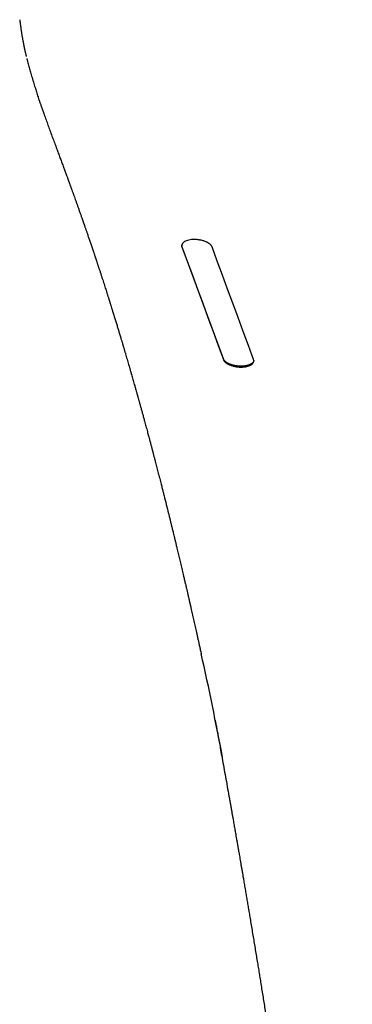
# Model space of a CAD drawing. Header units: millimetres. Extents: x 8 to 749, y 12 to 447.
# Tile 6 of 29: x 367 to 374, y 113 to 136. Entities that reach past the tile are written whole.
import ezdxf

# ---------------------------------------------------------------- set-up
doc = ezdxf.new("R2010")
doc.units = ezdxf.units.MM

msp = doc.modelspace()

# ---------------------------------------------------------------- linework, layer by layer
at = {"color": 7, "linetype": 'Continuous', "lineweight": 30}
for p, q in [((366.793, 135.213), (366.797, 135.191)), ((371.303, 128.267), (370.356, 130.848))]:
    msp.add_line(p, q, dxfattribs=at)
at = {"color": 7, "linetype": 'Continuous', "lineweight": 30, "flags": 128}
for points in [[(370.356, 130.829), (370.475, 130.506), (370.593, 130.183), (370.711, 129.861), (370.829, 129.538), (370.948, 129.216), (371.066, 128.893), (371.184, 128.571), (371.303, 128.248)], [(371.991, 128.251), (371.873, 128.572), (371.755, 128.894), (371.637, 129.217), (371.518, 129.539), (371.4, 129.861), (371.282, 130.183), (371.163, 130.505), (371.045, 130.828)]]:
    msp.add_lwpolyline(points, dxfattribs=at)
at = {"color": 7, "linetype": 'Continuous', "lineweight": 30}
for points, knots in [([(366.647, 136.03), (366.647, 136.03), (366.648, 136.021), (366.65, 136.005), (366.652, 135.982), (366.655, 135.962), (366.658, 135.939), (366.661, 135.912), (366.666, 135.878), (366.671, 135.844), (366.675, 135.812), (366.68, 135.783), (366.684, 135.756), (366.687, 135.732), (366.691, 135.71), (366.694, 135.688), (366.699, 135.66), (366.704, 135.63), (366.71, 135.596), (366.716, 135.561), (366.723, 135.525), (366.731, 135.486), (366.737, 135.454), (366.742, 135.43), (366.744, 135.416), (366.747, 135.404), (366.749, 135.392), (366.752, 135.377), (366.756, 135.36), (366.761, 135.338), (366.766, 135.312), (366.773, 135.282), (366.781, 135.248), (366.786, 135.224), (366.789, 135.211)], [0, 0, 0, 0, 0.001246, 0.033972, 0.062807, 0.087755, 0.109461, 0.14611, 0.187408, 0.232785, 0.26894, 0.305473, 0.33827, 0.366704, 0.392048, 0.418987, 0.447956, 0.491718, 0.531462, 0.571675, 0.616019, 0.664023, 0.714534, 0.734175, 0.751277, 0.765839, 0.778391, 0.79498, 0.817314, 0.843634, 0.875062, 0.911598, 0.953244, 1, 1, 1, 1]), ([(366.809, 135.14), (366.81, 135.136), (366.813, 135.124), (366.819, 135.101), (366.829, 135.064), (366.841, 135.017), (366.856, 134.961), (366.871, 134.907), (366.886, 134.852), (366.902, 134.796), (366.919, 134.735), (366.938, 134.67), (366.958, 134.604), (366.977, 134.54), (366.995, 134.482), (367.012, 134.429), (367.028, 134.376), (367.047, 134.319), (367.062, 134.271), (367.075, 134.233), (367.083, 134.208), (367.09, 134.189), (367.095, 134.174), (367.1, 134.159), (367.106, 134.14), (367.115, 134.115), (367.126, 134.084), (367.138, 134.048), (367.152, 134.009), (367.166, 133.968), (367.181, 133.925), (367.205, 133.858), (367.238, 133.765), (367.282, 133.645), (367.327, 133.523), (367.372, 133.399), (367.417, 133.278), (367.46, 133.163), (367.5, 133.054), (367.538, 132.952), (367.575, 132.853), (367.611, 132.754), (367.641, 132.674), (367.663, 132.613), (367.678, 132.572), (367.694, 132.53), (367.709, 132.488), (367.723, 132.45), (367.735, 132.418), (367.744, 132.394), (367.751, 132.373), (367.757, 132.357), (367.762, 132.344), (367.765, 132.334), (367.77, 132.322), (367.775, 132.306), (367.782, 132.287), (367.791, 132.264), (367.805, 132.225), (367.824, 132.171), (367.849, 132.104), (367.872, 132.039), (367.895, 131.976), (367.917, 131.913), (367.94, 131.849), (367.964, 131.782), (367.989, 131.711), (368.015, 131.638), (368.037, 131.576), (368.054, 131.528), (368.065, 131.496), (368.075, 131.468), (368.083, 131.445), (368.089, 131.426), (368.094, 131.412), (368.098, 131.401), (368.102, 131.389), (368.107, 131.375), (368.113, 131.357), (368.121, 131.336), (368.129, 131.311), (368.139, 131.284), (368.148, 131.256), (368.158, 131.229), (368.167, 131.201), (368.177, 131.173), (368.193, 131.128), (368.214, 131.065), (368.243, 130.982), (368.272, 130.896), (368.302, 130.805), (368.327, 130.734), (368.344, 130.683), (368.353, 130.655), (368.362, 130.629), (368.369, 130.608), (368.375, 130.589), (368.38, 130.574), (368.384, 130.562), (368.387, 130.553), (368.39, 130.545), (368.393, 130.536), (368.397, 130.523), (368.402, 130.507), (368.408, 130.489), (368.416, 130.467), (368.424, 130.442), (368.433, 130.414), (368.443, 130.383), (368.453, 130.351), (368.464, 130.32), (368.487, 130.25), (368.513, 130.169), (368.543, 130.077), (368.563, 130.013), (368.584, 129.95), (368.603, 129.889), (368.619, 129.839), (368.632, 129.799), (368.641, 129.768), (368.651, 129.739), (368.66, 129.711), (368.668, 129.684), (368.676, 129.658), (368.683, 129.637), (368.688, 129.622), (368.691, 129.611), (368.694, 129.602), (368.697, 129.592), (368.7, 129.581), (368.705, 129.568), (368.71, 129.55), (368.717, 129.529), (368.725, 129.504), (368.734, 129.475), (368.743, 129.444), (368.761, 129.389), (368.784, 129.312), (368.814, 129.216), (368.843, 129.122), (368.87, 129.032), (368.896, 128.946), (368.918, 128.873), (368.936, 128.814), (368.949, 128.77), (368.961, 128.73), (368.972, 128.695), (368.981, 128.665), (368.989, 128.639), (368.995, 128.617), (369, 128.599), (369.005, 128.585), (369.008, 128.574), (369.011, 128.563), (369.015, 128.549), (369.021, 128.531), (369.027, 128.51), (369.034, 128.487), (369.041, 128.462), (369.049, 128.436), (369.057, 128.408), (369.068, 128.37), (369.083, 128.321), (369.1, 128.261), (369.118, 128.198), (369.137, 128.134), (369.156, 128.069), (369.175, 128.002), (369.193, 127.939), (369.21, 127.88), (369.226, 127.824), (369.242, 127.768), (369.258, 127.711), (369.273, 127.659), (369.286, 127.614), (369.296, 127.578), (369.305, 127.545), (369.314, 127.516), (369.32, 127.492), (369.325, 127.474), (369.329, 127.461), (369.332, 127.449), (369.335, 127.44), (369.337, 127.432), (369.339, 127.425), (369.341, 127.416), (369.345, 127.404), (369.35, 127.387), (369.355, 127.366), (369.362, 127.343), (369.373, 127.304), (369.388, 127.248), (369.409, 127.173), (369.431, 127.093), (369.454, 127.011), (369.477, 126.926), (369.503, 126.829), (369.533, 126.721), (369.558, 126.625), (369.578, 126.552), (369.591, 126.503), (369.604, 126.455), (369.616, 126.409), (369.627, 126.366), (369.638, 126.327), (369.647, 126.292), (369.655, 126.261), (369.662, 126.236), (369.668, 126.215), (369.672, 126.198), (369.676, 126.184), (369.679, 126.171), (369.683, 126.158), (369.687, 126.142), (369.692, 126.124), (369.697, 126.102), (369.704, 126.076), (369.712, 126.047), (369.72, 126.014), (369.73, 125.977), (369.741, 125.937), (369.753, 125.887), (369.768, 125.831), (369.784, 125.77), (369.799, 125.71), (369.814, 125.653), (369.83, 125.592), (369.846, 125.529), (369.862, 125.464), (369.878, 125.404), (369.891, 125.35), (369.904, 125.301), (369.915, 125.255), (369.926, 125.213), (369.936, 125.172), (369.96, 125.079), (369.997, 124.931), (370.033, 124.786), (370.055, 124.7), (370.061, 124.675), (370.066, 124.654), (370.071, 124.635), (370.074, 124.62), (370.077, 124.608), (370.08, 124.599), (370.081, 124.591), (370.083, 124.583), (370.086, 124.574), (370.089, 124.56), (370.094, 124.541), (370.1, 124.515), (370.107, 124.486), (370.115, 124.452), (370.125, 124.415), (370.135, 124.374), (370.145, 124.33), (370.157, 124.281), (370.17, 124.229), (370.185, 124.167), (370.202, 124.095), (370.222, 124.014), (370.244, 123.92), (370.27, 123.812), (370.3, 123.689), (370.33, 123.562), (370.361, 123.429), (370.386, 123.324), (370.403, 123.248), (370.414, 123.203), (370.424, 123.158), (370.435, 123.113), (370.445, 123.07), (370.454, 123.029), (370.463, 122.991), (370.471, 122.956), (370.479, 122.924), (370.485, 122.897), (370.49, 122.874), (370.495, 122.852), (370.501, 122.828), (370.507, 122.801), (370.514, 122.769), (370.522, 122.734), (370.531, 122.695), (370.541, 122.654), (370.551, 122.61), (370.567, 122.536), (370.591, 122.432), (370.616, 122.321), (370.636, 122.234), (370.65, 122.169), (370.665, 122.103), (370.68, 122.034), (370.696, 121.962), (370.713, 121.887), (370.73, 121.81), (370.747, 121.73), (370.766, 121.647), (370.782, 121.571), (370.793, 121.523), (370.797, 121.502)], [0, 0, 0, 0, 0.000711, 0.002552, 0.004546, 0.008239, 0.012033, 0.015772, 0.01917, 0.022992, 0.027144, 0.031538, 0.036072, 0.040389, 0.044243, 0.047565, 0.05114, 0.05491, 0.058854, 0.06082, 0.062436, 0.063702, 0.064635, 0.065565, 0.066625, 0.068499, 0.070676, 0.073155, 0.075937, 0.078881, 0.081866, 0.08489, 0.093101, 0.101589, 0.110356, 0.119339, 0.128096, 0.136543, 0.144229, 0.151646, 0.1588, 0.165982, 0.173373, 0.176382, 0.179423, 0.182498, 0.185607, 0.188695, 0.190834, 0.192664, 0.194184, 0.195394, 0.196295, 0.196903, 0.197758, 0.198896, 0.200319, 0.202024, 0.204014, 0.209066, 0.213975, 0.218804, 0.223483, 0.228043, 0.232771, 0.237737, 0.242939, 0.248378, 0.254042, 0.256703, 0.259061, 0.261116, 0.262868, 0.264317, 0.265244, 0.265994, 0.266837, 0.267884, 0.269136, 0.270774, 0.272667, 0.274699, 0.276738, 0.278786, 0.280841, 0.282905, 0.284976, 0.290939, 0.297047, 0.303454, 0.310162, 0.317172, 0.319454, 0.321573, 0.323443, 0.325065, 0.326439, 0.327564, 0.328441, 0.32907, 0.329573, 0.330279, 0.331214, 0.33238, 0.333775, 0.335401, 0.337257, 0.339343, 0.341657, 0.344046, 0.346419, 0.348776, 0.359665, 0.364495, 0.36925, 0.373929, 0.378499, 0.382837, 0.385166, 0.387419, 0.389597, 0.391698, 0.393724, 0.39567, 0.397363, 0.398355, 0.399169, 0.399804, 0.400407, 0.40122, 0.402245, 0.403482, 0.405089, 0.406952, 0.409073, 0.411451, 0.413985, 0.42138, 0.428538, 0.435459, 0.442143, 0.44859, 0.454801, 0.458344, 0.461645, 0.464636, 0.467314, 0.469475, 0.471379, 0.473028, 0.47442, 0.475334, 0.476089, 0.476832, 0.477857, 0.479201, 0.480805, 0.482533, 0.484377, 0.486336, 0.48841, 0.490599, 0.494796, 0.499312, 0.503956, 0.508706, 0.513562, 0.518525, 0.523595, 0.527644, 0.531758, 0.535937, 0.540183, 0.544406, 0.547433, 0.55017, 0.552616, 0.554772, 0.556637, 0.557791, 0.558797, 0.559655, 0.560364, 0.560925, 0.561352, 0.56193, 0.562868, 0.564122, 0.565693, 0.567435, 0.569221, 0.574431, 0.579991, 0.585902, 0.592059, 0.598362, 0.604811, 0.613547, 0.622538, 0.62614, 0.629781, 0.633418, 0.636815, 0.639989, 0.642875, 0.645473, 0.647784, 0.649808, 0.651196, 0.652407, 0.65344, 0.654317, 0.655295, 0.656453, 0.657793, 0.659395, 0.661292, 0.663483, 0.665922, 0.668645, 0.671652, 0.674944, 0.679572, 0.684143, 0.688554, 0.692803, 0.696892, 0.702003, 0.706839, 0.711398, 0.715236, 0.718855, 0.722253, 0.725432, 0.72839, 0.731178, 0.746164, 0.761351, 0.763375, 0.765219, 0.766825, 0.768194, 0.769324, 0.770217, 0.770841, 0.771354, 0.771951, 0.772637, 0.773412, 0.775017, 0.776906, 0.779079, 0.781537, 0.784278, 0.787304, 0.790613, 0.794207, 0.798085, 0.802247, 0.808019, 0.813992, 0.820161, 0.828892, 0.837988, 0.847451, 0.85728, 0.867476, 0.870756, 0.874072, 0.877424, 0.880813, 0.884089, 0.887094, 0.889826, 0.892518, 0.894882, 0.896916, 0.898622, 0.900003, 0.901777, 0.903826, 0.906148, 0.908743, 0.911613, 0.914755, 0.918027, 0.92127, 0.93128, 0.941012, 0.94587, 0.950656, 0.955504, 0.960582, 0.965891, 0.971432, 0.977203, 0.983084, 0.989186, 0.995511, 1, 1, 1, 1]), ([(371.045, 130.828), (371.044, 130.831), (371.041, 130.839), (371.034, 130.851), (371.025, 130.864), (371.012, 130.878), (370.997, 130.892), (370.981, 130.904), (370.965, 130.915), (370.95, 130.924), (370.936, 130.932), (370.923, 130.938), (370.912, 130.943), (370.894, 130.951), (370.869, 130.96), (370.835, 130.971), (370.801, 130.98), (370.767, 130.987), (370.734, 130.992), (370.701, 130.996), (370.67, 130.998), (370.627, 130.999), (370.573, 130.996), (370.511, 130.987), (370.457, 130.971), (370.413, 130.951), (370.379, 130.925), (370.361, 130.901), (370.353, 130.879), (370.35, 130.863), (370.351, 130.846), (370.355, 130.834), (370.356, 130.829)], [0, 0, 0, 0, 0.019911, 0.042364, 0.067359, 0.094895, 0.124972, 0.150041, 0.172708, 0.192972, 0.210834, 0.226294, 0.23935, 0.250004, 0.285488, 0.31976, 0.35282, 0.384673, 0.41532, 0.444764, 0.473008, 0.500058, 0.563133, 0.62568, 0.687755, 0.747814, 0.807823, 0.87073, 0.903325, 0.936662, 0.96789, 1, 1, 1, 1]), ([(370.356, 130.848), (370.354, 130.853), (370.352, 130.86), (370.352, 130.867), (370.352, 130.868)], [0, 0, 0, 0, 0.84327, 1, 1, 1, 1]), ([(371.996, 128.23), (371.995, 128.225), (371.994, 128.215), (371.988, 128.2), (371.978, 128.186), (371.966, 128.172), (371.951, 128.16), (371.928, 128.144), (371.891, 128.126), (371.846, 128.113), (371.806, 128.105), (371.774, 128.101), (371.741, 128.099), (371.699, 128.097), (371.645, 128.1), (371.591, 128.107), (371.546, 128.116), (371.519, 128.123), (371.499, 128.129), (371.486, 128.133), (371.472, 128.137), (371.459, 128.142), (371.444, 128.149), (371.425, 128.157), (371.403, 128.168), (371.377, 128.184), (371.35, 128.204), (371.327, 128.226), (371.311, 128.248), (371.305, 128.261), (371.303, 128.267)], [0, 0, 0, 0, 0.029043, 0.063405, 0.096655, 0.128798, 0.159837, 0.189778, 0.257161, 0.324561, 0.358328, 0.392122, 0.425952, 0.459825, 0.519866, 0.584844, 0.619235, 0.654875, 0.669487, 0.684299, 0.699312, 0.714526, 0.729941, 0.753037, 0.78325, 0.820577, 0.865014, 0.918136, 0.963133, 1, 1, 1, 1]), ([(371.303, 128.248), (371.304, 128.245), (371.307, 128.237), (371.314, 128.226), (371.323, 128.213), (371.336, 128.198), (371.351, 128.185), (371.367, 128.172), (371.382, 128.162), (371.397, 128.153), (371.411, 128.145), (371.424, 128.139), (371.435, 128.133), (371.453, 128.126), (371.478, 128.116), (371.512, 128.106), (371.546, 128.097), (371.58, 128.09), (371.614, 128.085), (371.646, 128.081), (371.677, 128.079), (371.721, 128.079), (371.775, 128.081), (371.827, 128.09), (371.864, 128.099), (371.89, 128.108), (371.914, 128.118), (371.941, 128.133), (371.968, 128.153), (371.986, 128.177), (371.994, 128.197), (371.997, 128.214), (371.997, 128.232), (371.993, 128.244), (371.991, 128.251)], [0, 0, 0, 0, 0.0195643, 0.0418417, 0.0668322, 0.0945354, 0.1249509, 0.1492499, 0.1714024, 0.1914083, 0.2092674, 0.2249795, 0.2385444, 0.2499621, 0.2852372, 0.3193574, 0.352325, 0.3841425, 0.4148127, 0.444339, 0.4727249, 0.4999745, 0.5625049, 0.6249265, 0.6561533, 0.6873744, 0.718597, 0.7498283, 0.806172, 0.8666, 0.8983944, 0.9312239, 0.9650916, 1, 1, 1, 1]), ([(371.284, 119.139), (371.131, 119.931), (370.978, 120.724), (370.793, 121.521), (370.793, 121.522)], [0, 0, 0, 0, 0.9986426, 1, 1, 1, 1]), ([(371.114, 119.998), (371.118, 119.974), (371.129, 119.915), (371.146, 119.822), (371.168, 119.705), (371.192, 119.573), (371.219, 119.427), (371.249, 119.26), (371.283, 119.071), (371.322, 118.86), (371.36, 118.644), (371.4, 118.424), (371.431, 118.247), (371.455, 118.116), (371.47, 118.032), (371.484, 117.948), (371.499, 117.867), (371.512, 117.79), (371.525, 117.719), (371.536, 117.654), (371.547, 117.594), (371.557, 117.538), (371.566, 117.486), (371.574, 117.436), (371.583, 117.389), (371.59, 117.345), (371.597, 117.306), (371.603, 117.274), (371.607, 117.249), (371.61, 117.229), (371.614, 117.211), (371.617, 117.19), (371.622, 117.163), (371.628, 117.129), (371.634, 117.091), (371.642, 117.047), (371.65, 116.998), (371.66, 116.945), (371.67, 116.886), (371.681, 116.823), (371.692, 116.755), (371.705, 116.683), (371.718, 116.606), (371.732, 116.524), (371.747, 116.439), (371.764, 116.338), (371.783, 116.224), (371.804, 116.1), (371.825, 115.975), (371.846, 115.853), (371.866, 115.733), (371.886, 115.614), (371.908, 115.484), (371.932, 115.342), (371.957, 115.189), (371.982, 115.039), (372.007, 114.889), (372.032, 114.74), (372.056, 114.591), (372.08, 114.446), (372.103, 114.306), (372.125, 114.17), (372.148, 114.03), (372.171, 113.884), (372.196, 113.731), (372.22, 113.577), (372.252, 113.38), (372.29, 113.139), (372.336, 112.852), (372.381, 112.561), (372.428, 112.263), (372.475, 111.958), (372.523, 111.646), (372.572, 111.329), (372.62, 111.007), (372.67, 110.681), (372.719, 110.349), (372.768, 110.019), (372.816, 109.69), (372.864, 109.363), (372.912, 109.031), (372.96, 108.695), (373.008, 108.355), (373.06, 107.99), (373.114, 107.601), (373.171, 107.191), (373.226, 106.784), (373.287, 106.334), (373.352, 105.843), (373.422, 105.31), (373.482, 104.841), (373.534, 104.435), (373.566, 104.175), (373.588, 104), (373.599, 103.912), (373.61, 103.827), (373.62, 103.746), (373.629, 103.669), (373.638, 103.595), (373.647, 103.524), (373.655, 103.457), (373.663, 103.394), (373.67, 103.336), (373.677, 103.281), (373.683, 103.232), (373.688, 103.187), (373.693, 103.148), (373.697, 103.112), (373.701, 103.08), (373.705, 103.053), (373.707, 103.03), (373.71, 103.012), (373.712, 102.994), (373.714, 102.973), (373.717, 102.948), (373.721, 102.918), (373.725, 102.885), (373.729, 102.847), (373.734, 102.805), (373.74, 102.76), (373.747, 102.702), (373.755, 102.629), (373.766, 102.543), (373.777, 102.451), (373.788, 102.355), (373.8, 102.254), (373.812, 102.148), (373.825, 102.04), (373.838, 101.932), (373.85, 101.822), (373.864, 101.708), (373.877, 101.59), (373.891, 101.468), (373.908, 101.325), (373.926, 101.163), (373.946, 100.985), (373.965, 100.812), (373.984, 100.643), (374.002, 100.479), (374.02, 100.322), (374.036, 100.172), (374.052, 100.029), (374.067, 99.89), (374.081, 99.755), (374.094, 99.639), (374.104, 99.541), (374.112, 99.462), (374.12, 99.385), (374.128, 99.312), (374.135, 99.242), (374.142, 99.176), (374.148, 99.114), (374.154, 99.055), (374.16, 98.994), (374.167, 98.933), (374.172, 98.882), (374.176, 98.844), (374.178, 98.818), (374.181, 98.791), (374.184, 98.763), (374.187, 98.735), (374.191, 98.705), (374.194, 98.67), (374.199, 98.634), (374.203, 98.597), (374.207, 98.564), (374.21, 98.536), (374.214, 98.51), (374.217, 98.483), (374.22, 98.458), (374.223, 98.436), (374.226, 98.418), (374.228, 98.401), (374.23, 98.384), (374.234, 98.362), (374.237, 98.334), (374.243, 98.299), (374.246, 98.272), (374.249, 98.258)], [0, 0, 0, 0, 0.003455, 0.008201, 0.01316, 0.019867, 0.026692, 0.033636, 0.043295, 0.053174, 0.063273, 0.073592, 0.08413, 0.088049, 0.091998, 0.095962, 0.099765, 0.103355, 0.106732, 0.109722, 0.112523, 0.115135, 0.117558, 0.119792, 0.122097, 0.124159, 0.125978, 0.127554, 0.128622, 0.12954, 0.130316, 0.131127, 0.132479, 0.134057, 0.135861, 0.137892, 0.14015, 0.142634, 0.145344, 0.148281, 0.151444, 0.154834, 0.158384, 0.162152, 0.166138, 0.170343, 0.176124, 0.181979, 0.187743, 0.193417, 0.199, 0.204492, 0.209894, 0.217174, 0.224283, 0.23122, 0.237987, 0.245102, 0.252017, 0.258733, 0.265249, 0.271566, 0.277684, 0.284714, 0.291793, 0.29894, 0.306156, 0.31921, 0.332483, 0.345972, 0.35968, 0.373892, 0.38833, 0.402995, 0.417886, 0.433004, 0.448348, 0.463918, 0.478838, 0.493961, 0.509286, 0.524812, 0.540541, 0.556472, 0.575467, 0.594409, 0.613238, 0.631954, 0.656733, 0.681311, 0.705689, 0.721669, 0.737561, 0.741709, 0.745815, 0.749748, 0.753497, 0.757062, 0.760442, 0.763734, 0.76683, 0.769731, 0.772436, 0.774945, 0.777258, 0.77926, 0.781088, 0.782742, 0.784222, 0.785528, 0.786484, 0.787319, 0.788074, 0.789012, 0.790179, 0.791574, 0.793099, 0.794827, 0.796758, 0.798874, 0.801086, 0.804857, 0.808849, 0.813064, 0.817502, 0.822162, 0.827044, 0.832148, 0.837022, 0.842083, 0.847331, 0.852766, 0.858387, 0.864193, 0.872576, 0.880758, 0.888738, 0.896518, 0.904096, 0.911473, 0.918245, 0.924837, 0.931251, 0.937487, 0.943544, 0.947307, 0.950994, 0.954544, 0.957934, 0.961162, 0.964177, 0.967036, 0.96974, 0.972289, 0.975309, 0.978137, 0.979239, 0.980339, 0.981451, 0.982713, 0.983789, 0.985004, 0.986401, 0.987933, 0.989372, 0.99072, 0.991597, 0.992548, 0.993569, 0.994496, 0.995245, 0.995784, 0.996324, 0.99687, 0.997392, 0.998085, 0.998954, 1, 1, 1, 1])]:
    msp.add_open_spline(points, degree=3, knots=knots, dxfattribs=at)

doc.saveas('drawing.dxf')
